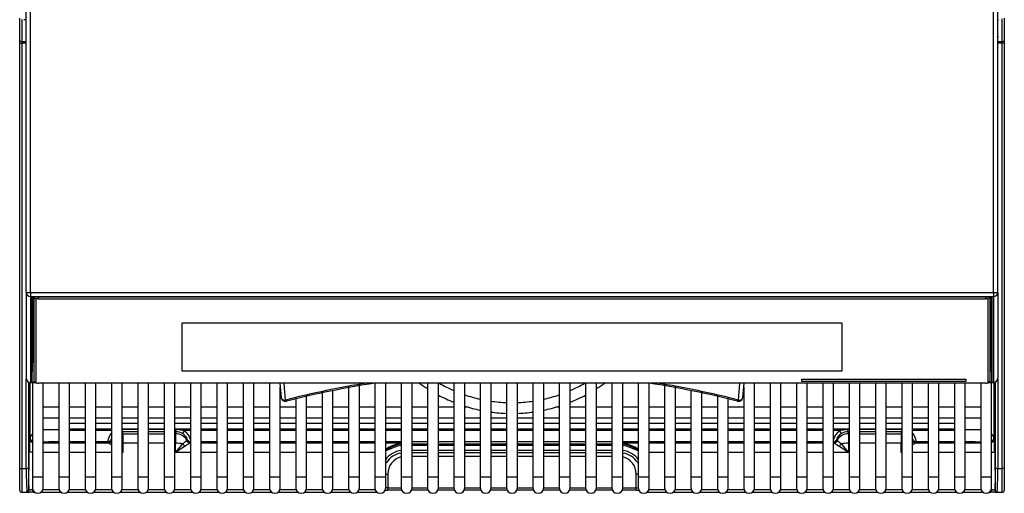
# Model space of a CAD drawing. Header units: millimetres. Extents: x -40 to 419, y 0 to 295.
# Tile 9 of 85: x 126 to 149, y 58 to 69. Entities that reach past the tile are written whole.
import ezdxf

# ---------------------------------------------------------------- set-up
doc = ezdxf.new("R2010")
doc.units = ezdxf.units.MM
doc.layers.add('BW4C_TWINTOWER_H', color=7, linetype='Continuous')
doc.layers.add('Standard', color=7, linetype='Continuous')

# ---------------------------------------------------------------- blocks, each defined once
blk = doc.blocks.new('SE3')
at = {"layer": 'BW4C_TWINTOWER_H', "color": 7, "linetype": 'Continuous'}
for p, q in [((126.246, 62.619), (126.246, 70.555)), ((148.746, 62.619), (148.746, 70.555)), ((126.346, 62.616), (126.346, 70.43)), ((148.646, 62.616), (148.646, 70.43)), ((126.096, 68.45), (126.096, 68.966)), ((126.146, 68.939), (126.146, 68.431)), ((126.246, 68.933), (126.194, 68.933)), ((148.759, 68.933), (148.746, 68.933)), ((148.846, 68.431), (148.846, 68.952)), ((148.896, 68.971), (148.896, 68.45)), ((126.096, 68.394), (126.096, 68.45)), ((126.146, 68.431), (126.146, 68.394)), ((126.146, 68.431), (126.246, 68.431)), ((126.246, 68.526), (126.246, 68.551)), ((148.747, 68.551), (148.746, 68.526)), ((148.746, 68.431), (148.846, 68.431)), ((148.846, 68.394), (148.846, 68.431)), ((148.896, 68.45), (148.896, 68.394)), ((126.096, 68.394), (126.146, 68.394)), ((126.096, 58.539), (126.096, 68.394)), ((126.146, 68.394), (126.146, 58.539)), ((126.246, 68.394), (126.146, 68.394)), ((148.846, 68.394), (148.746, 68.394)), ((148.896, 68.394), (148.846, 68.394)), ((148.846, 58.539), (148.846, 68.394)), ((148.896, 68.394), (148.896, 58.539)), ((126.246, 62.619), (126.246, 60.631)), ((126.346, 62.616), (148.646, 62.616)), ((126.346, 62.616), (126.346, 62.52)), ((126.346, 62.52), (148.646, 62.52)), ((126.346, 62.52), (126.346, 60.532)), ((126.388, 60.55), (126.388, 62.5)), ((126.396, 62.505), (126.396, 61.007)), ((126.426, 62.51), (126.426, 60.573)), ((126.432, 62.51), (126.476, 62.466)), ((126.496, 62.513), (148.496, 62.513)), ((126.526, 62.513), (126.526, 62.472)), ((126.526, 62.472), (148.466, 62.472)), ((148.466, 62.472), (148.466, 62.513)), ((148.56, 62.51), (148.516, 62.466)), ((148.566, 60.573), (148.566, 62.51)), ((148.596, 61.007), (148.596, 62.505)), ((148.604, 62.5), (148.604, 60.55)), ((148.646, 62.616), (148.646, 62.52)), ((148.646, 62.52), (148.646, 60.532)), ((148.746, 62.619), (148.746, 60.631)), ((126.476, 60.524), (126.476, 62.466)), ((148.516, 62.466), (148.516, 60.524)), ((129.856, 60.793), (129.856, 61.912)), ((129.856, 61.912), (145.136, 61.912)), ((145.136, 61.912), (145.136, 60.793)), ((126.388, 60.55), (126.396, 61.007)), ((148.604, 60.55), (148.596, 61.007)), ((145.136, 60.794), (129.856, 60.794)), ((145.136, 60.793), (129.856, 60.793)), ((126.248, 58.539), (126.248, 60.612)), ((126.298, 60.543), (126.298, 58.539)), ((126.335, 59.261), (126.338, 60.533)), ((126.468, 60.532), (126.346, 60.532)), ((126.346, 60.532), (126.346, 60.531)), ((126.346, 60.531), (126.469, 60.531)), ((126.391, 60.531), (126.391, 58.34)), ((126.426, 60.573), (126.476, 60.524)), ((126.427, 60.572), (126.477, 60.523)), ((148.466, 60.518), (126.526, 60.518)), ((126.641, 58.34), (126.641, 60.518)), ((127.001, 60.518), (127.001, 58.34)), ((127.251, 58.34), (127.251, 60.518)), ((127.611, 60.518), (127.611, 58.34)), ((127.861, 58.34), (127.861, 60.518)), ((128.221, 60.518), (128.221, 58.34)), ((128.471, 58.34), (128.471, 60.518)), ((128.831, 60.518), (128.831, 58.34)), ((129.081, 58.34), (129.081, 60.518)), ((129.441, 60.518), (129.441, 58.34)), ((129.691, 58.34), (129.691, 60.518)), ((130.051, 60.518), (130.051, 58.34)), ((130.301, 58.34), (130.301, 60.518)), ((130.661, 60.518), (130.661, 58.34)), ((130.911, 58.34), (130.911, 60.518)), ((131.271, 60.518), (131.271, 58.34)), ((131.521, 58.34), (131.521, 60.518)), ((131.881, 60.518), (131.881, 58.34)), ((132.123, 60.518), (132.151, 60.187)), ((132.131, 58.34), (132.131, 60.421)), ((132.251, 60.125), (132.217, 60.518)), ((133.711, 60.445), (133.711, 58.34)), ((133.961, 58.34), (133.961, 60.489)), ((134.321, 60.518), (134.321, 58.34)), ((134.571, 58.34), (134.571, 60.518)), ((134.931, 60.518), (134.931, 58.34)), ((135.181, 58.34), (135.181, 60.518)), ((135.541, 60.518), (135.541, 58.34)), ((135.791, 58.34), (135.791, 60.518)), ((136.151, 60.518), (136.151, 58.34)), ((136.401, 58.34), (136.401, 60.518)), ((136.761, 60.518), (136.761, 58.34)), ((137.011, 58.34), (137.011, 60.518)), ((137.371, 60.518), (137.371, 58.34)), ((137.621, 58.34), (137.621, 60.518)), ((137.981, 60.518), (137.981, 58.34)), ((138.231, 58.34), (138.231, 60.518)), ((138.591, 60.518), (138.591, 58.34)), ((138.841, 58.34), (138.841, 60.518)), ((139.201, 60.518), (139.201, 58.34)), ((139.451, 58.34), (139.451, 60.518)), ((139.811, 60.518), (139.811, 58.34)), ((140.061, 58.34), (140.061, 60.518)), ((140.421, 60.518), (140.421, 58.34)), ((140.671, 58.34), (140.671, 60.518)), ((141.031, 60.489), (141.031, 58.34)), ((141.281, 58.34), (141.281, 60.445)), ((142.741, 60.125), (142.775, 60.518)), ((142.841, 60.187), (142.87, 60.518)), ((142.861, 60.421), (142.861, 58.34)), ((143.111, 58.34), (143.111, 60.518)), ((143.471, 60.518), (143.471, 58.34)), ((143.721, 58.34), (143.721, 60.518)), ((144.081, 60.518), (144.081, 58.34)), ((144.206, 60.605), (148.006, 60.605)), ((144.206, 60.555), (144.206, 60.605)), ((148.006, 60.556), (144.206, 60.556)), ((148.006, 60.555), (144.206, 60.555)), ((144.331, 58.34), (144.331, 60.518)), ((144.691, 60.518), (144.691, 58.34)), ((144.941, 58.34), (144.941, 60.518)), ((145.301, 60.518), (145.301, 58.34)), ((145.551, 58.34), (145.551, 60.518)), ((145.911, 60.518), (145.911, 58.34)), ((146.161, 58.34), (146.161, 60.518)), ((146.521, 60.518), (146.521, 58.34)), ((146.771, 58.34), (146.771, 60.518)), ((147.131, 60.518), (147.131, 58.34)), ((147.381, 58.34), (147.381, 60.518)), ((147.741, 60.518), (147.741, 58.34)), ((147.991, 58.34), (147.991, 60.518)), ((148.006, 60.605), (148.006, 60.555)), ((148.351, 60.518), (148.351, 58.34)), ((148.566, 60.573), (148.516, 60.524)), ((148.516, 60.523), (148.565, 60.572)), ((148.646, 60.532), (148.524, 60.532)), ((148.524, 60.531), (148.646, 60.531)), ((148.601, 58.34), (148.601, 60.531)), ((148.646, 60.532), (148.646, 60.531)), ((148.654, 60.547), (148.657, 59.261)), ((148.694, 58.539), (148.694, 60.543)), ((148.744, 60.612), (148.744, 58.539)), ((132.741, 58.34), (132.741, 60.244)), ((133.101, 60.324), (133.101, 58.34)), ((133.351, 58.34), (133.351, 60.344)), ((141.641, 60.344), (141.641, 58.34)), ((141.891, 58.34), (141.891, 60.324)), ((142.251, 60.244), (142.251, 58.34)), ((132.491, 60.185), (132.491, 58.34)), ((142.501, 58.34), (142.501, 60.185)), ((127.001, 59.96), (126.641, 59.96)), ((127.611, 59.96), (127.251, 59.96)), ((128.221, 59.96), (127.861, 59.96)), ((128.831, 59.96), (128.471, 59.96)), ((129.441, 59.96), (129.081, 59.96)), ((130.051, 59.96), (129.691, 59.96)), ((130.661, 59.96), (130.301, 59.96)), ((131.271, 59.96), (130.911, 59.96)), ((131.881, 59.96), (131.521, 59.96)), ((132.491, 59.96), (132.131, 59.96)), ((133.101, 59.96), (132.741, 59.96)), ((133.711, 59.96), (133.351, 59.96)), ((134.321, 59.96), (133.961, 59.96)), ((134.931, 59.96), (134.571, 59.96)), ((135.541, 59.96), (135.181, 59.96)), ((136.151, 59.96), (135.791, 59.96)), ((136.481, 59.96), (136.401, 59.96)), ((138.591, 59.96), (138.511, 59.96)), ((139.201, 59.96), (138.841, 59.96)), ((139.811, 59.96), (139.451, 59.96)), ((140.421, 59.96), (140.061, 59.96)), ((141.031, 59.96), (140.671, 59.96)), ((141.641, 59.96), (141.281, 59.96)), ((142.251, 59.96), (141.891, 59.96)), ((142.861, 59.96), (142.501, 59.96)), ((143.471, 59.96), (143.111, 59.96)), ((144.081, 59.96), (143.721, 59.96)), ((144.691, 59.96), (144.331, 59.96)), ((145.301, 59.96), (144.941, 59.96)), ((145.911, 59.96), (145.551, 59.96)), ((146.521, 59.96), (146.161, 59.96)), ((147.131, 59.96), (146.771, 59.96)), ((147.741, 59.96), (147.381, 59.96)), ((148.351, 59.96), (147.991, 59.96)), ((126.641, 59.71), (127.001, 59.71)), ((127.251, 59.71), (127.611, 59.71)), ((127.251, 59.587), (127.611, 59.587)), ((127.611, 59.582), (127.251, 59.582)), ((127.861, 59.71), (128.221, 59.71)), ((127.861, 59.587), (128.221, 59.587)), ((128.221, 59.582), (127.861, 59.582)), ((128.471, 59.71), (128.831, 59.71)), ((128.471, 59.587), (128.831, 59.587)), ((128.831, 59.582), (128.471, 59.582)), ((129.081, 59.71), (129.441, 59.71)), ((129.081, 59.587), (129.441, 59.587)), ((129.441, 59.582), (129.081, 59.582)), ((129.691, 59.71), (130.051, 59.71)), ((129.691, 59.587), (130.051, 59.587)), ((130.051, 59.582), (129.691, 59.582)), ((130.301, 59.71), (130.661, 59.71)), ((130.301, 59.587), (130.661, 59.587)), ((130.661, 59.582), (130.301, 59.582)), ((130.911, 59.71), (131.271, 59.71)), ((130.911, 59.587), (131.271, 59.587)), ((131.271, 59.582), (130.911, 59.582)), ((131.521, 59.71), (131.881, 59.71)), ((131.521, 59.587), (131.881, 59.587)), ((131.881, 59.582), (131.521, 59.582)), ((132.131, 59.71), (132.491, 59.71)), ((132.131, 59.587), (132.491, 59.587)), ((132.491, 59.582), (132.131, 59.582)), ((132.741, 59.71), (133.101, 59.71)), ((132.741, 59.587), (133.101, 59.587)), ((133.101, 59.582), (132.741, 59.582)), ((133.351, 59.71), (133.711, 59.71)), ((133.351, 59.587), (133.711, 59.587)), ((133.711, 59.582), (133.351, 59.582)), ((133.961, 59.71), (134.321, 59.71)), ((133.961, 59.587), (134.321, 59.587)), ((134.321, 59.582), (133.961, 59.582)), ((134.571, 59.71), (134.931, 59.71)), ((134.571, 59.587), (134.931, 59.587)), ((134.931, 59.582), (134.571, 59.582)), ((135.181, 59.71), (135.541, 59.71)), ((135.181, 59.587), (135.541, 59.587)), ((135.541, 59.582), (135.181, 59.582)), ((135.791, 59.71), (136.151, 59.71)), ((135.791, 59.587), (136.151, 59.587)), ((136.151, 59.582), (135.791, 59.582)), ((136.401, 59.71), (136.761, 59.71)), ((136.401, 59.587), (136.761, 59.587)), ((136.761, 59.582), (136.401, 59.582)), ((137.011, 59.71), (137.371, 59.71)), ((137.011, 59.587), (137.371, 59.587)), ((137.371, 59.582), (137.011, 59.582)), ((137.621, 59.71), (137.981, 59.71)), ((137.621, 59.587), (137.981, 59.587)), ((137.981, 59.582), (137.621, 59.582)), ((138.231, 59.71), (138.591, 59.71)), ((138.231, 59.587), (138.591, 59.587)), ((138.591, 59.582), (138.231, 59.582)), ((138.841, 59.71), (139.201, 59.71)), ((138.841, 59.587), (139.201, 59.587)), ((139.201, 59.582), (138.841, 59.582)), ((139.451, 59.71), (139.811, 59.71)), ((139.451, 59.587), (139.811, 59.587)), ((139.811, 59.582), (139.451, 59.582)), ((140.061, 59.71), (140.421, 59.71)), ((140.061, 59.587), (140.421, 59.587)), ((140.421, 59.582), (140.061, 59.582)), ((140.671, 59.71), (141.031, 59.71)), ((140.671, 59.587), (141.031, 59.587)), ((141.031, 59.582), (140.671, 59.582)), ((141.281, 59.71), (141.641, 59.71)), ((141.281, 59.587), (141.641, 59.587)), ((141.641, 59.582), (141.281, 59.582)), ((141.891, 59.71), (142.251, 59.71)), ((141.891, 59.587), (142.251, 59.587)), ((142.251, 59.582), (141.891, 59.582)), ((142.501, 59.71), (142.861, 59.71)), ((142.501, 59.587), (142.861, 59.587)), ((142.861, 59.582), (142.501, 59.582)), ((143.111, 59.71), (143.471, 59.71)), ((143.111, 59.587), (143.471, 59.587)), ((143.471, 59.582), (143.111, 59.582)), ((143.721, 59.71), (144.081, 59.71)), ((143.721, 59.587), (144.081, 59.587)), ((144.081, 59.582), (143.721, 59.582)), ((144.331, 59.71), (144.691, 59.71)), ((144.331, 59.587), (144.691, 59.587)), ((144.691, 59.582), (144.331, 59.582)), ((144.941, 59.71), (145.301, 59.71)), ((144.941, 59.587), (145.301, 59.587)), ((145.301, 59.582), (144.941, 59.582)), ((145.551, 59.71), (145.911, 59.71)), ((145.551, 59.587), (145.911, 59.587)), ((145.911, 59.582), (145.551, 59.582)), ((146.161, 59.71), (146.521, 59.71)), ((146.161, 59.587), (146.521, 59.587)), ((146.521, 59.582), (146.161, 59.582)), ((146.771, 59.71), (147.131, 59.71)), ((146.771, 59.587), (147.131, 59.587)), ((147.131, 59.582), (146.771, 59.582)), ((147.381, 59.71), (147.741, 59.71)), ((147.381, 59.587), (147.741, 59.587)), ((147.741, 59.582), (147.381, 59.582)), ((147.991, 59.71), (148.351, 59.71)), ((127.251, 59.461), (127.611, 59.461)), ((127.251, 59.45), (127.611, 59.45)), ((127.611, 59.422), (127.251, 59.422)), ((127.861, 59.461), (128.221, 59.461)), ((127.861, 59.45), (128.221, 59.45)), ((128.221, 59.422), (127.861, 59.422)), ((128.471, 59.461), (128.831, 59.461)), ((128.471, 59.45), (128.472, 59.45)), ((128.472, 59.45), (128.472, 59.391)), ((128.472, 59.45), (128.831, 59.45)), ((128.472, 59.45), (128.831, 59.45)), ((128.831, 59.391), (128.472, 59.391)), ((128.472, 59.391), (128.485, 59.345)), ((128.485, 59.345), (128.831, 59.345)), ((128.485, 59.345), (128.485, 59.125)), ((129.081, 59.461), (129.441, 59.461)), ((129.081, 59.45), (129.441, 59.45)), ((129.081, 59.45), (129.441, 59.45)), ((129.441, 59.391), (129.081, 59.391)), ((129.081, 59.345), (129.441, 59.345)), ((129.691, 59.461), (130.051, 59.461)), ((129.691, 59.45), (129.72, 59.45)), ((129.691, 59.45), (129.72, 59.45)), ((129.72, 59.391), (129.691, 59.391)), ((129.691, 59.345), (129.707, 59.345)), ((129.707, 59.345), (129.72, 59.391)), ((129.707, 59.345), (129.707, 59.125)), ((129.72, 59.391), (129.72, 59.45)), ((129.72, 59.45), (129.919, 59.422)), ((129.72, 59.45), (130.051, 59.45)), ((130.051, 59.422), (129.919, 59.422)), ((130.301, 59.461), (130.661, 59.461)), ((130.301, 59.45), (130.661, 59.45)), ((130.661, 59.422), (130.301, 59.422)), ((130.911, 59.461), (131.271, 59.461)), ((130.911, 59.45), (131.271, 59.45)), ((131.271, 59.422), (130.911, 59.422)), ((131.521, 59.461), (131.881, 59.461)), ((131.521, 59.45), (131.881, 59.45)), ((131.881, 59.422), (131.521, 59.422)), ((132.131, 59.461), (132.491, 59.461)), ((132.131, 59.45), (132.491, 59.45)), ((132.491, 59.422), (132.131, 59.422)), ((132.741, 59.461), (133.101, 59.461)), ((132.741, 59.45), (133.101, 59.45)), ((133.101, 59.422), (132.741, 59.422)), ((133.351, 59.461), (133.711, 59.461)), ((133.351, 59.45), (133.711, 59.45)), ((133.711, 59.422), (133.351, 59.422)), ((133.961, 59.461), (134.321, 59.461)), ((133.961, 59.45), (134.321, 59.45)), ((134.321, 59.422), (133.961, 59.422)), ((134.571, 59.461), (134.931, 59.461)), ((134.571, 59.45), (134.931, 59.45)), ((134.931, 59.422), (134.571, 59.422)), ((135.181, 59.461), (135.541, 59.461)), ((135.181, 59.45), (135.541, 59.45)), ((135.541, 59.422), (135.181, 59.422)), ((135.791, 59.461), (136.151, 59.461)), ((135.791, 59.45), (136.151, 59.45)), ((136.151, 59.422), (135.791, 59.422)), ((136.401, 59.461), (136.761, 59.461)), ((136.401, 59.45), (136.761, 59.45)), ((136.761, 59.422), (136.401, 59.422)), ((137.011, 59.461), (137.371, 59.461)), ((137.011, 59.45), (137.371, 59.45)), ((137.371, 59.422), (137.011, 59.422)), ((137.621, 59.461), (137.981, 59.461)), ((137.621, 59.45), (137.981, 59.45)), ((137.981, 59.422), (137.621, 59.422)), ((138.231, 59.461), (138.591, 59.461)), ((138.231, 59.45), (138.591, 59.45)), ((138.591, 59.422), (138.231, 59.422)), ((138.841, 59.461), (139.201, 59.461)), ((138.841, 59.45), (139.201, 59.45)), ((139.201, 59.422), (138.841, 59.422)), ((139.451, 59.461), (139.811, 59.461)), ((139.451, 59.45), (139.811, 59.45)), ((139.811, 59.422), (139.451, 59.422)), ((140.061, 59.461), (140.421, 59.461)), ((140.061, 59.45), (140.421, 59.45)), ((140.421, 59.422), (140.061, 59.422)), ((140.671, 59.461), (141.031, 59.461)), ((140.671, 59.45), (141.031, 59.45)), ((141.031, 59.422), (140.671, 59.422)), ((141.281, 59.461), (141.641, 59.461)), ((141.281, 59.45), (141.641, 59.45)), ((141.641, 59.422), (141.281, 59.422)), ((141.891, 59.461), (142.251, 59.461)), ((141.891, 59.45), (142.251, 59.45)), ((142.251, 59.422), (141.891, 59.422)), ((142.501, 59.461), (142.861, 59.461)), ((142.501, 59.45), (142.861, 59.45)), ((142.861, 59.422), (142.501, 59.422)), ((143.111, 59.461), (143.471, 59.461)), ((143.111, 59.45), (143.471, 59.45)), ((143.471, 59.422), (143.111, 59.422)), ((143.721, 59.461), (144.081, 59.461)), ((143.721, 59.45), (144.081, 59.45)), ((144.081, 59.422), (143.721, 59.422)), ((144.331, 59.461), (144.691, 59.461)), ((144.331, 59.45), (144.691, 59.45)), ((144.691, 59.422), (144.331, 59.422)), ((144.941, 59.461), (145.301, 59.461)), ((144.941, 59.45), (145.272, 59.45)), ((145.074, 59.422), (144.941, 59.422)), ((145.074, 59.422), (145.272, 59.45)), ((145.272, 59.391), (145.272, 59.45)), ((145.272, 59.45), (145.301, 59.45)), ((145.272, 59.45), (145.301, 59.45)), ((145.301, 59.391), (145.272, 59.391)), ((145.272, 59.391), (145.285, 59.345)), ((145.285, 59.345), (145.285, 59.125)), ((145.285, 59.345), (145.301, 59.345)), ((145.551, 59.461), (145.911, 59.461)), ((145.551, 59.45), (145.911, 59.45)), ((145.551, 59.45), (145.911, 59.45)), ((145.911, 59.391), (145.551, 59.391)), ((145.551, 59.345), (145.911, 59.345)), ((146.161, 59.461), (146.521, 59.461)), ((146.161, 59.45), (146.52, 59.45)), ((146.161, 59.45), (146.52, 59.45)), ((146.52, 59.391), (146.161, 59.391)), ((146.161, 59.345), (146.507, 59.345)), ((146.507, 59.345), (146.52, 59.391)), ((146.507, 59.345), (146.507, 59.125)), ((146.52, 59.391), (146.52, 59.45)), ((146.52, 59.45), (146.521, 59.45)), ((146.771, 59.461), (147.131, 59.461)), ((146.771, 59.45), (147.131, 59.45)), ((147.131, 59.422), (146.771, 59.422)), ((147.381, 59.461), (147.741, 59.461)), ((147.381, 59.45), (147.741, 59.45)), ((147.741, 59.422), (147.381, 59.422)), ((126.331, 59.231), (126.335, 59.261)), ((126.331, 59.23), (126.331, 59.231)), ((126.641, 59.131), (127.001, 59.131)), ((127.611, 59.161), (127.251, 59.161)), ((127.251, 59.131), (127.611, 59.131)), ((128.13, 59.161), (127.861, 59.161)), ((127.861, 59.131), (128.146, 59.131)), ((128.136, 59.14), (128.13, 59.161)), ((128.217, 59.212), (128.221, 59.199)), ((128.485, 59.125), (128.485, 58.911)), ((128.831, 59.125), (128.485, 59.125)), ((129.441, 59.125), (129.081, 59.125)), ((129.707, 59.125), (129.691, 59.125)), ((129.707, 58.911), (129.707, 59.125)), ((129.707, 58.911), (129.873, 59.112)), ((129.928, 59.058), (129.707, 58.911)), ((129.969, 59.191), (129.975, 59.212)), ((130.046, 59.131), (130.051, 59.131)), ((130.661, 59.161), (130.301, 59.161)), ((130.301, 59.131), (130.661, 59.131)), ((131.271, 59.161), (130.911, 59.161)), ((130.911, 59.131), (131.271, 59.131)), ((131.881, 59.161), (131.521, 59.161)), ((131.521, 59.131), (131.881, 59.131)), ((132.491, 59.161), (132.131, 59.161)), ((132.131, 59.131), (132.491, 59.131)), ((133.101, 59.161), (132.741, 59.161)), ((132.741, 59.131), (133.101, 59.131)), ((133.711, 59.161), (133.351, 59.161)), ((133.351, 59.131), (133.711, 59.131)), ((134.321, 59.161), (133.961, 59.161)), ((133.961, 59.131), (134.321, 59.131)), ((134.931, 59.161), (134.571, 59.161)), ((134.571, 59.131), (134.931, 59.131)), ((134.571, 58.964), (134.747, 59.059)), ((134.931, 59.109), (134.747, 59.059)), ((135.541, 59.161), (135.181, 59.161)), ((135.181, 59.111), (135.541, 59.111)), ((135.541, 59.074), (135.181, 59.074)), ((136.151, 59.161), (135.791, 59.161)), ((135.791, 59.111), (136.151, 59.111)), ((136.151, 59.074), (135.791, 59.074)), ((136.761, 59.161), (136.401, 59.161)), ((136.401, 59.111), (136.761, 59.111)), ((136.761, 59.074), (136.401, 59.074)), ((137.371, 59.161), (137.011, 59.161)), ((137.011, 59.111), (137.371, 59.111)), ((137.371, 59.074), (137.011, 59.074)), ((137.981, 59.161), (137.621, 59.161)), ((137.621, 59.111), (137.981, 59.111)), ((137.981, 59.074), (137.621, 59.074)), ((138.591, 59.161), (138.231, 59.161)), ((138.231, 59.111), (138.591, 59.111)), ((138.591, 59.074), (138.231, 59.074)), ((139.201, 59.161), (138.841, 59.161)), ((138.841, 59.111), (139.201, 59.111)), ((139.201, 59.074), (138.841, 59.074)), ((139.811, 59.161), (139.451, 59.161)), ((139.451, 59.111), (139.811, 59.111)), ((139.811, 59.074), (139.451, 59.074)), ((140.421, 59.161), (140.061, 59.161)), ((140.061, 59.131), (140.421, 59.131)), ((140.245, 59.059), (140.061, 59.109)), ((140.245, 59.059), (140.421, 58.964)), ((141.031, 59.161), (140.671, 59.161)), ((140.671, 59.131), (141.031, 59.131)), ((141.641, 59.161), (141.281, 59.161)), ((141.281, 59.131), (141.641, 59.131)), ((142.251, 59.161), (141.891, 59.161)), ((141.891, 59.131), (142.251, 59.131)), ((142.861, 59.161), (142.501, 59.161)), ((142.501, 59.131), (142.861, 59.131)), ((143.471, 59.161), (143.111, 59.161)), ((143.111, 59.131), (143.471, 59.131)), ((144.081, 59.161), (143.721, 59.161)), ((143.721, 59.131), (144.081, 59.131)), ((144.691, 59.161), (144.331, 59.161)), ((144.331, 59.131), (144.691, 59.131)), ((144.941, 59.131), (144.946, 59.131)), ((145.017, 59.212), (145.023, 59.191)), ((145.285, 58.911), (145.064, 59.058)), ((145.119, 59.112), (145.285, 58.911)), ((145.285, 59.125), (145.285, 58.911)), ((145.301, 59.125), (145.285, 59.125)), ((145.911, 59.125), (145.551, 59.125)), ((146.507, 59.125), (146.161, 59.125)), ((146.507, 58.911), (146.507, 59.125)), ((146.771, 59.199), (146.775, 59.212)), ((146.846, 59.131), (147.131, 59.131)), ((146.862, 59.161), (146.856, 59.14)), ((147.131, 59.161), (146.862, 59.161)), ((147.741, 59.161), (147.381, 59.161)), ((147.381, 59.131), (147.741, 59.131)), ((147.991, 59.131), (148.351, 59.131)), ((148.657, 59.261), (148.661, 59.231)), ((148.661, 59.231), (148.661, 59.23)), ((126.311, 58.053), (126.319, 58.937)), ((127.001, 58.911), (126.641, 58.911)), ((127.611, 58.911), (127.251, 58.911)), ((128.221, 58.911), (127.861, 58.911)), ((128.485, 58.911), (128.471, 58.911)), ((130.051, 58.911), (129.707, 58.911)), ((130.661, 58.911), (130.301, 58.911)), ((131.271, 58.911), (130.911, 58.911)), ((131.881, 58.911), (131.521, 58.911)), ((132.491, 58.911), (132.131, 58.911)), ((133.101, 58.911), (132.741, 58.911)), ((133.711, 58.911), (133.351, 58.911)), ((134.321, 58.911), (133.961, 58.911)), ((134.765, 59.026), (134.571, 58.95)), ((135.181, 58.965), (135.541, 58.965)), ((135.541, 58.902), (135.181, 58.902)), ((135.791, 58.965), (136.151, 58.965)), ((136.151, 58.902), (135.791, 58.902)), ((136.401, 58.965), (136.761, 58.965)), ((136.761, 58.902), (136.401, 58.902)), ((137.011, 58.965), (137.371, 58.965)), ((137.371, 58.902), (137.011, 58.902)), ((137.621, 58.965), (137.981, 58.965)), ((137.981, 58.902), (137.621, 58.902)), ((138.231, 58.965), (138.591, 58.965)), ((138.591, 58.902), (138.231, 58.902)), ((138.841, 58.965), (139.201, 58.965)), ((139.201, 58.902), (138.841, 58.902)), ((139.451, 58.965), (139.811, 58.965)), ((139.811, 58.902), (139.451, 58.902)), ((140.421, 58.95), (140.227, 59.026)), ((141.031, 58.911), (140.671, 58.911)), ((141.641, 58.911), (141.281, 58.911)), ((142.251, 58.911), (141.891, 58.911)), ((142.861, 58.911), (142.501, 58.911)), ((143.471, 58.911), (143.111, 58.911)), ((144.081, 58.911), (143.721, 58.911)), ((144.691, 58.911), (144.331, 58.911)), ((145.285, 58.911), (144.941, 58.911)), ((146.521, 58.911), (146.507, 58.911)), ((147.131, 58.911), (146.771, 58.911)), ((147.741, 58.911), (147.381, 58.911)), ((148.351, 58.911), (147.991, 58.911)), ((148.673, 58.937), (148.681, 58.053)), ((135.541, 58.818), (135.181, 58.818)), ((136.151, 58.818), (135.791, 58.818)), ((136.761, 58.818), (136.401, 58.818)), ((137.371, 58.818), (137.011, 58.818)), ((137.981, 58.818), (137.621, 58.818)), ((138.591, 58.818), (138.231, 58.818)), ((139.201, 58.818), (138.841, 58.818)), ((139.811, 58.818), (139.451, 58.818)), ((126.096, 58.539), (126.146, 58.539)), ((126.096, 58.039), (126.096, 58.539)), ((126.146, 58.539), (126.146, 57.989)), ((126.146, 58.539), (126.248, 58.539)), ((126.298, 58.539), (126.248, 58.539)), ((134.621, 58.411), (134.623, 58.091)), ((140.369, 58.091), (140.371, 58.411)), ((148.744, 58.539), (148.694, 58.539)), ((148.744, 58.539), (148.846, 58.539)), ((148.896, 58.539), (148.846, 58.539)), ((148.846, 57.989), (148.846, 58.539)), ((148.896, 58.539), (148.896, 58.039)), ((126.641, 58.34), (126.391, 58.34)), ((126.391, 58.34), (126.391, 58.09)), ((126.641, 58.09), (126.641, 58.34)), ((127.251, 58.34), (127.001, 58.34)), ((127.001, 58.34), (127.001, 58.09)), ((127.251, 58.09), (127.251, 58.34)), ((127.861, 58.34), (127.611, 58.34)), ((127.611, 58.34), (127.611, 58.09)), ((127.861, 58.09), (127.861, 58.34)), ((128.471, 58.34), (128.221, 58.34)), ((128.221, 58.34), (128.221, 58.09)), ((128.471, 58.09), (128.471, 58.34)), ((129.081, 58.34), (128.831, 58.34)), ((128.831, 58.34), (128.831, 58.09)), ((129.081, 58.09), (129.081, 58.34)), ((129.691, 58.34), (129.441, 58.34)), ((129.441, 58.34), (129.441, 58.09)), ((129.691, 58.09), (129.691, 58.34)), ((130.301, 58.34), (130.051, 58.34)), ((130.051, 58.34), (130.051, 58.09)), ((130.301, 58.09), (130.301, 58.34)), ((130.911, 58.34), (130.661, 58.34)), ((130.661, 58.34), (130.661, 58.09)), ((130.911, 58.09), (130.911, 58.34)), ((131.521, 58.34), (131.271, 58.34)), ((131.271, 58.34), (131.271, 58.09)), ((131.521, 58.09), (131.521, 58.34)), ((132.131, 58.34), (131.881, 58.34)), ((131.881, 58.34), (131.881, 58.09)), ((132.131, 58.09), (132.131, 58.34)), ((132.741, 58.34), (132.491, 58.34)), ((132.491, 58.34), (132.491, 58.09)), ((132.741, 58.09), (132.741, 58.34)), ((133.351, 58.34), (133.101, 58.34)), ((133.101, 58.34), (133.101, 58.09)), ((133.351, 58.09), (133.351, 58.34)), ((133.961, 58.34), (133.711, 58.34)), ((133.711, 58.34), (133.711, 58.09)), ((133.961, 58.09), (133.961, 58.34)), ((134.571, 58.34), (134.321, 58.34)), ((134.321, 58.34), (134.321, 58.09)), ((134.571, 58.09), (134.571, 58.34)), ((135.181, 58.34), (134.931, 58.34)), ((134.931, 58.34), (134.931, 58.09)), ((135.181, 58.09), (135.181, 58.34)), ((135.791, 58.34), (135.541, 58.34)), ((135.541, 58.34), (135.541, 58.09)), ((135.791, 58.09), (135.791, 58.34)), ((136.401, 58.34), (136.151, 58.34)), ((136.151, 58.34), (136.151, 58.09)), ((136.401, 58.09), (136.401, 58.34)), ((137.011, 58.34), (136.761, 58.34)), ((136.761, 58.34), (136.761, 58.09)), ((137.011, 58.09), (137.011, 58.34)), ((137.621, 58.34), (137.371, 58.34)), ((137.371, 58.34), (137.371, 58.09)), ((137.621, 58.09), (137.621, 58.34)), ((138.231, 58.34), (137.981, 58.34)), ((137.981, 58.34), (137.981, 58.09)), ((138.231, 58.09), (138.231, 58.34)), ((138.841, 58.34), (138.591, 58.34)), ((138.591, 58.34), (138.591, 58.09)), ((138.841, 58.09), (138.841, 58.34)), ((139.451, 58.34), (139.201, 58.34)), ((139.201, 58.34), (139.201, 58.09)), ((139.451, 58.09), (139.451, 58.34)), ((140.061, 58.34), (139.811, 58.34)), ((139.811, 58.34), (139.811, 58.09)), ((140.061, 58.09), (140.061, 58.34)), ((140.671, 58.34), (140.421, 58.34)), ((140.421, 58.34), (140.421, 58.09)), ((140.671, 58.09), (140.671, 58.34)), ((141.281, 58.34), (141.031, 58.34)), ((141.031, 58.34), (141.031, 58.09)), ((141.281, 58.09), (141.281, 58.34)), ((141.891, 58.34), (141.641, 58.34)), ((141.641, 58.34), (141.641, 58.09)), ((141.891, 58.09), (141.891, 58.34)), ((142.501, 58.34), (142.251, 58.34)), ((142.251, 58.34), (142.251, 58.09)), ((142.501, 58.09), (142.501, 58.34)), ((143.111, 58.34), (142.861, 58.34)), ((142.861, 58.34), (142.861, 58.09)), ((143.111, 58.09), (143.111, 58.34)), ((143.721, 58.34), (143.471, 58.34)), ((143.471, 58.34), (143.471, 58.09)), ((143.721, 58.09), (143.721, 58.34)), ((144.331, 58.34), (144.081, 58.34)), ((144.081, 58.34), (144.081, 58.09)), ((144.331, 58.09), (144.331, 58.34)), ((144.941, 58.34), (144.691, 58.34)), ((144.691, 58.34), (144.691, 58.09)), ((144.941, 58.09), (144.941, 58.34)), ((145.551, 58.34), (145.301, 58.34)), ((145.301, 58.34), (145.301, 58.09)), ((145.551, 58.09), (145.551, 58.34)), ((146.161, 58.34), (145.911, 58.34)), ((145.911, 58.34), (145.911, 58.09)), ((146.161, 58.09), (146.161, 58.34)), ((146.771, 58.34), (146.521, 58.34)), ((146.521, 58.34), (146.521, 58.09)), ((146.771, 58.09), (146.771, 58.34)), ((147.381, 58.34), (147.131, 58.34)), ((147.131, 58.34), (147.131, 58.09)), ((147.381, 58.09), (147.381, 58.34)), ((147.991, 58.34), (147.741, 58.34)), ((147.741, 58.34), (147.741, 58.09)), ((147.991, 58.09), (147.991, 58.34)), ((148.601, 58.34), (148.351, 58.34)), ((148.351, 58.34), (148.351, 58.09)), ((148.601, 58.09), (148.601, 58.34)), ((126.146, 57.989), (126.327, 57.989)), ((126.411, 57.99), (126.442, 57.99)), ((126.591, 57.99), (127.052, 57.99)), ((126.635, 58.053), (127.007, 58.053)), ((127.201, 57.99), (127.662, 57.99)), ((127.245, 58.053), (127.617, 58.053)), ((127.811, 57.99), (128.272, 57.99)), ((127.855, 58.053), (128.227, 58.053)), ((128.421, 57.99), (128.882, 57.99)), ((128.465, 58.053), (128.837, 58.053)), ((129.031, 57.99), (129.492, 57.99)), ((129.075, 58.053), (129.447, 58.053)), ((129.641, 57.99), (130.102, 57.99)), ((129.685, 58.053), (130.057, 58.053)), ((130.251, 57.99), (130.712, 57.99)), ((130.295, 58.053), (130.667, 58.053)), ((130.861, 57.99), (131.322, 57.99)), ((130.905, 58.053), (131.277, 58.053)), ((131.471, 57.99), (131.932, 57.99)), ((131.515, 58.053), (131.887, 58.053)), ((132.081, 57.99), (132.542, 57.99)), ((132.125, 58.053), (132.497, 58.053)), ((132.691, 57.99), (133.152, 57.99)), ((132.735, 58.053), (133.107, 58.053)), ((133.301, 57.99), (133.762, 57.99)), ((133.345, 58.053), (133.717, 58.053)), ((133.911, 57.99), (134.372, 57.99)), ((133.955, 58.053), (134.327, 58.053)), ((134.623, 58.091), (134.931, 58.091)), ((134.623, 58.035), (134.623, 58.091)), ((134.944, 58.035), (134.623, 58.035)), ((135.554, 58.035), (135.168, 58.035)), ((135.181, 58.091), (135.541, 58.091)), ((136.164, 58.035), (135.778, 58.035)), ((135.791, 58.091), (136.151, 58.091)), ((136.774, 58.035), (136.388, 58.035)), ((136.401, 58.091), (136.761, 58.091)), ((137.384, 58.035), (136.998, 58.035)), ((137.011, 58.091), (137.371, 58.091)), ((137.994, 58.035), (137.608, 58.035)), ((137.621, 58.091), (137.981, 58.091)), ((138.604, 58.035), (138.218, 58.035)), ((138.231, 58.091), (138.591, 58.091)), ((139.214, 58.035), (138.828, 58.035)), ((138.841, 58.091), (139.201, 58.091)), ((139.824, 58.035), (139.438, 58.035)), ((139.451, 58.091), (139.811, 58.091)), ((140.369, 58.035), (140.048, 58.035)), ((140.061, 58.091), (140.369, 58.091)), ((140.369, 58.035), (140.369, 58.091)), ((140.621, 57.99), (141.082, 57.99)), ((140.665, 58.053), (141.037, 58.053)), ((141.231, 57.99), (141.692, 57.99)), ((141.275, 58.053), (141.647, 58.053)), ((141.841, 57.99), (142.302, 57.99)), ((141.885, 58.053), (142.257, 58.053)), ((142.451, 57.99), (142.912, 57.99)), ((142.495, 58.053), (142.867, 58.053)), ((143.061, 57.99), (143.522, 57.99)), ((143.105, 58.053), (143.477, 58.053)), ((143.671, 57.99), (144.132, 57.99)), ((143.715, 58.053), (144.087, 58.053)), ((144.281, 57.99), (144.742, 57.99)), ((144.325, 58.053), (144.697, 58.053)), ((144.891, 57.99), (145.352, 57.99)), ((144.935, 58.053), (145.307, 58.053)), ((145.501, 57.99), (145.962, 57.99)), ((145.545, 58.053), (145.917, 58.053)), ((146.111, 57.99), (146.572, 57.99)), ((146.155, 58.053), (146.527, 58.053)), ((146.721, 57.99), (147.182, 57.99)), ((146.765, 58.053), (147.137, 58.053)), ((147.331, 57.99), (147.792, 57.99)), ((147.375, 58.053), (147.747, 58.053)), ((147.941, 57.99), (148.402, 57.99)), ((147.985, 58.053), (148.357, 58.053)), ((148.551, 57.99), (148.583, 57.99)), ((148.666, 57.989), (148.846, 57.989))]:
    blk.add_line(p, q, dxfattribs=at)
for centre, radius, start, end in [((126.346, 60.631), 0.1, 180, 270), ((137.496, 39.687), 21.1, 99.1349, 104.3937), ((137.496, 39.757), 21, 98.6973, 104.3936), ((137.496, 63.44), 3.625, 233.3764, 237.3633), ((137.496, 63.44), 3.375, 239.9889, 246.5144), ((137.496, 63.44), 3.375, 293.4856, 300.0111), ((137.496, 63.44), 3.625, 302.6367, 306.6236), ((137.495, 39.753), 21.004, 75.6069, 81.3021), ((137.496, 39.687), 21.1, 75.6063, 80.8651), ((148.646, 60.631), 0.1, 270, 0), ((137.496, 63.44), 3.625, 241.9433, 248.2206), ((137.496, 63.44), 3.375, 251.0681, 257.4215), ((137.496, 63.44), 3.375, 282.5785, 288.9319), ((137.496, 63.44), 3.625, 291.7794, 298.0567), ((132.251, 60.195), 0.1, 182.4693, 284.358), ((137.496, 63.44), 3.625, 252.4181, 258.3017), ((137.496, 63.44), 3.375, 261.7378, 267.8774), ((137.496, 63.44), 3.375, 272.1226, 278.2622), ((137.496, 63.44), 3.625, 281.6983, 287.5819), ((142.741, 60.195), 0.1, 255.6063, 355.0564), ((137.496, 63.44), 3.625, 262.3112, 268.0239), ((137.496, 63.44), 3.625, 271.9761, 277.6888), ((126.847, 52.791), 6.644, 88.671, 91.7998), ((128.585, 59.081), 0.462, 140.1885, 170.1333), ((129.719, 59.101), 0.29, 58.7551, 89.7307), ((129.609, 59.082), 0.46, 16.4041, 47.669), ((145.385, 59.081), 0.462, 132.4128, 163.5423), ((145.274, 59.101), 0.289, 90.2512, 121.263), ((146.409, 59.082), 0.46, 9.7849, 39.8464), ((148.145, 52.791), 6.644, 88.2002, 91.329), ((128.932, 58.979), 2.612, 174.4768, 180.9223), ((126.432, 59.232), 0.1, 180.5279, 246.0982), ((126.431, 59.231), 0.1, 180.4542, 246.2656), ((127.037, 52.894), 6.266, 90.3349, 93.6662), ((135.075, 58.203), 0.93, 98.9453, 122.8558), ((135.008, 58.428), 0.683, 96.4871, 112.4706), ((134.647, 58.981), 0.126, 20.5087, 37.8479), ((139.916, 58.203), 0.931, 57.1548, 81.0417), ((139.984, 58.428), 0.683, 67.5294, 83.513), ((147.955, 52.894), 6.266, 86.3338, 89.6651), ((148.561, 59.232), 0.1, 293.9018, 359.4721), ((148.561, 59.231), 0.1, 293.7345, 359.5458), ((146.061, 58.979), 2.612, 359.0777, 5.5232), ((135.01, 58.402), 0.562, 98.108, 142.671), ((135.011, 58.389), 0.513, 99.0779, 145.8252), ((139.982, 58.402), 0.562, 37.329, 81.892), ((139.982, 58.389), 0.513, 34.1763, 80.9146), ((135.011, 58.389), 0.513, 145.8252, 149.6511), ((135.026, 58.414), 0.405, 103.8098, 180.4305), ((139.966, 58.414), 0.405, 359.5695, 76.4126), ((139.982, 58.389), 0.513, 30.3496, 34.1763), ((133.521, 58.453), 7.273, 179.3245, 183.5382), ((132.043, 58.454), 5.746, 179.1496, 183.9993), ((142.949, 58.454), 5.746, 356.0007, 0.8504), ((141.474, 58.453), 7.271, 356.4612, 0.6761), ((126.146, 58.039), 0.05, 180, 270), ((126.516, 58.09), 0.125, 180, 0), ((127.126, 58.09), 0.125, 180, 0), ((127.736, 58.09), 0.125, 180, 0), ((128.346, 58.09), 0.125, 180, 0), ((128.956, 58.09), 0.125, 180, 0), ((129.566, 58.09), 0.125, 180, 0), ((130.176, 58.09), 0.125, 180, 0), ((130.786, 58.09), 0.125, 180, 0), ((131.396, 58.09), 0.125, 180, 0), ((132.006, 58.09), 0.125, 180, 0), ((132.616, 58.09), 0.125, 180, 0), ((133.226, 58.09), 0.125, 180, 0), ((133.836, 58.09), 0.125, 180, 0), ((134.446, 58.09), 0.125, 180, 0), ((134.636, 59.081), 1.043, 265.786, 269.2948), ((134.602, 57.867), 0.225, 84.679, 96.807), ((135.056, 58.09), 0.125, 180, 0), ((135.666, 58.09), 0.125, 180, 0), ((136.276, 58.09), 0.125, 180, 0), ((136.886, 58.09), 0.125, 180, 0), ((137.496, 58.09), 0.125, 180, 0), ((138.106, 58.09), 0.125, 180, 0), ((138.716, 58.09), 0.125, 180, 0), ((139.326, 58.09), 0.125, 180, 0), ((139.936, 58.09), 0.125, 180, 0), ((140.357, 59.08), 1.042, 270.7018, 274.283), ((140.546, 58.09), 0.125, 180, 0), ((141.156, 58.09), 0.125, 180, 0), ((141.766, 58.09), 0.125, 180, 0), ((142.376, 58.09), 0.125, 180, 0), ((142.986, 58.09), 0.125, 180, 0), ((143.596, 58.09), 0.125, 180, 0), ((144.206, 58.09), 0.125, 180, 0), ((144.816, 58.09), 0.125, 180, 0), ((145.426, 58.09), 0.125, 180, 0), ((146.036, 58.09), 0.125, 180, 0), ((146.646, 58.09), 0.125, 180, 0), ((147.256, 58.09), 0.125, 180, 0), ((147.866, 58.09), 0.125, 180, 0), ((148.476, 58.09), 0.125, 180, 0), ((148.731, 58.054), 0.0498, 181.3654, 270.226), ((148.846, 58.039), 0.05, 270, 0)]:
    blk.add_arc(centre, radius, start, end, dxfattribs=at)
for centre, major_axis, ratio, start_param, end_param in [((126.146, 68.45), (-0.05, 0), 0.374607, 0, 1.570796), ((148.846, 68.45), (0.05, 0), 0.374607, 4.712389, 6.283185), ((126.346, 62.619), (0.1, 0), 0.992546, 3.141593, 4.712389), ((126.346, 62.619), (0.1, 0), 0.034899, 3.141593, 4.712389), ((126.496, 62.5), (-0.108, 0), 0.121869, 4.712389, 6.283185), ((126.526, 62.466), (-0.05, 0), 0.121869, 4.712389, 6.283185), ((148.466, 62.466), (-0.05, 0), 0.121869, 3.141593, 4.712389), ((148.496, 62.5), (-0.108, 0), 0.121869, 3.141593, 4.712389), ((148.646, 62.619), (0.1, 0), 0.992546, 4.712389, 6.283185), ((148.646, 62.619), (-0.1, 0), 0.034899, 1.570796, 3.141593), ((126.426, 61.006), (-0.03, 0), 0.992546, 4.712389, 6.265732), ((126.496, 61.007), (0.0998, 0), 0.121869, 3.141593, 3.935186), ((148.566, 61.006), (0.03, 0), 0.992546, 0.017453, 1.570796), ((148.496, 61.007), (0.0998, 0), 0.121869, 5.489592, 6.283185), ((126.346, 60.631), (0.1, 0), 0.992546, 3.141593, 4.712389), ((126.496, 60.55), (0.108, 0), 0.121869, 3.141593, 4.389287), ((126.526, 60.573), (-0.1, 0), 0.121869, 0, 0.123095), ((126.526, 60.524), (0.05, 0), 0.121869, 3.141593, 4.712389), ((148.466, 60.524), (0.05, 0), 0.121869, 4.712389, 6.283185), ((148.496, 60.55), (0.108, 0), 0.121869, 5.035491, 6.283185), ((148.466, 60.573), (-0.1, 0), 0.121869, 3.018497, 3.141593), ((148.646, 60.631), (0.1, 0), 0.992546, 4.712389, 6.283185), ((132.251, 60.195), (0.0996, 0.0086), 0.705788, 3.141593, 4.651416), ((132.251, 60.195), (-0.0249, 0.0969), 0.241241, 2.325278, 3.141593), ((142.741, 60.195), (0.0249, 0.0969), 0.241241, 3.141593, 3.957907), ((142.741, 60.195), (-0.0996, 0.0086), 0.705788, 1.631769, 3.141593), ((128.485, 59.047), (-0.289, -0.082), 0.991957, 4.438938, 4.485842), ((129.707, 59.047), (-0.289, 0.082), 0.991957, 3.923823, 4.98584), ((129.919, 59.434), (-0.0508, -0.0861), 0.061263, 0.123243, 1.467336), ((145.285, 59.047), (-0.289, -0.082), 0.991957, 4.438938, 5.500955), ((145.074, 59.434), (0.0508, -0.0861), 0.061263, 4.81585, 6.159942), ((146.507, 59.047), (-0.289, 0.082), 0.991957, 4.938936, 4.98584), ((126.435, 59.261), (-0.0998, 0.007), 0.894035, 0.07798, 1.38754), ((128.13, 59.26), (0.0962, 0.0272), 0.991957, 4.438938, 5.500955), ((128.136, 59.239), (-0.0962, -0.0272), 0.991957, 1.297345, 2.315642), ((128.485, 59.141), (-0.349, 0), 0.121869, 0.034445, 0.239558), ((128.146, 59.23), (-0.0446, -0.0895), 0.964202, 0.477535, 1.364501), ((128.485, 59.047), (-0.3, 0), 0.258819, 4.712389, 4.759265), ((129.707, 59.047), (0.3, 0), 0.258819, 0.984634, 1.570796), ((129.928, 59.133), (-0.0622, 0.0783), 0.57619, 1.394751, 2.19851), ((129.707, 59.192), (0.262, 0), 0.121869, -0.239558, -0.034445), ((130.046, 59.23), (0.0446, -0.0895), 0.964202, 4.743634, 5.805651), ((130.056, 59.239), (0.0962, -0.0272), 0.991957, 3.923823, 4.935078), ((130.062, 59.26), (-0.0962, 0.0272), 0.991957, 0.782231, 1.734367), ((129.707, 59.141), (0.349, 0), 0.121869, -0.239558, -0.174055), ((134.998, 58.397), (0.112, 0.669), 0.95831, 0.27719, 0.539856), ((139.994, 58.397), (-0.112, 0.669), 0.95831, 5.743329, 6.005995), ((140.227, 59.013), (0.0191, 0.0462), 0.101942, 0.101173, 1.329313), ((144.93, 59.26), (0.0962, 0.0272), 0.991957, 4.548818, 5.500955), ((144.936, 59.239), (-0.0962, -0.0272), 0.991957, 1.348107, 2.359362), ((145.285, 59.141), (-0.349, 0), 0.121869, 0.174055, 0.239558), ((144.946, 59.23), (-0.0446, -0.0895), 0.964202, 0.477535, 1.539551), ((145.285, 59.192), (-0.262, 0), 0.121869, 0.034445, 0.239558), ((145.064, 59.133), (-0.0622, -0.0783), 0.57619, 0.943083, 1.746842), ((145.285, 59.047), (-0.3, 0), 0.258819, 4.712389, 5.298551), ((146.507, 59.047), (0.3, 0), 0.258819, 1.52392, 1.570796), ((146.856, 59.239), (0.0962, -0.0272), 0.991957, 3.967544, 4.98584), ((146.846, 59.23), (0.0446, -0.0895), 0.964202, 4.918685, 5.805651), ((146.862, 59.26), (-0.0962, 0.0272), 0.991957, 0.782231, 1.844247), ((146.507, 59.141), (0.349, 0), 0.121869, -0.239558, -0.034445), ((148.557, 59.261), (0.0998, 0.007), 0.894035, 4.895645, 6.205205), ((126.261, 58.053), (0.0495, 0.0071), 0.971452, 4.572943, 6.135541), ((126.411, 57.982), (0.15, 0), 0.055027, 1.567851, 1.75993), ((148.581, 57.982), (0.15, 0), 0.055027, 1.381662, 1.573742), ((148.61, 58.04), (0.0005, 0.05), 0.199948, 1.317768, 3.195033)]:
    blk.add_ellipse(centre, major_axis=major_axis, ratio=ratio, start_param=start_param, end_param=end_param, dxfattribs=at)
for points, knots in [([(126.39, 59.34), (126.389, 59.338), (126.387, 59.337), (126.357, 59.307), (126.337, 59.281), (126.335, 59.261)], [0.4736181, 0.4736181, 0.4736181, 0.4736181, 0.5, 0.5, 1, 1, 1, 1]), ([(129.975, 59.212), (129.975, 59.213), (129.975, 59.214), (129.975, 59.218), (129.974, 59.222), (129.973, 59.227), (129.971, 59.233), (129.968, 59.239), (129.965, 59.246), (129.961, 59.254), (129.955, 59.265), (129.945, 59.279), (129.931, 59.297), (129.914, 59.315), (129.893, 59.333), (129.877, 59.343), (129.869, 59.349)], [0, 0, 0, 0, 0.061647, 0.12109, 0.178603, 0.234488, 0.289075, 0.342716, 0.395784, 0.448662, 0.50174, 0.597722, 0.693134, 0.790465, 0.892064, 1, 1, 1, 1]), ([(145.123, 59.349), (145.12, 59.346), (145.112, 59.341), (145.101, 59.334), (145.091, 59.326), (145.082, 59.318), (145.073, 59.31), (145.066, 59.302), (145.059, 59.294), (145.052, 59.286), (145.046, 59.278), (145.041, 59.27), (145.034, 59.26), (145.028, 59.248), (145.022, 59.235), (145.019, 59.224), (145.017, 59.216), (145.017, 59.213), (145.017, 59.212)], [0, 0, 0, 0, 0.049974, 0.098433, 0.145545, 0.191495, 0.236479, 0.280707, 0.324402, 0.367792, 0.411113, 0.454599, 0.498484, 0.593844, 0.689546, 0.787813, 0.890699, 1, 1, 1, 1]), ([(148.657, 59.261), (148.655, 59.281), (148.635, 59.307), (148.605, 59.337), (148.603, 59.338), (148.602, 59.34)], [0, 0, 0, 0, 0.5, 0.5, 0.5263819, 0.5263819, 0.5263819, 0.5263819]), ([(128.218, 59.087), (128.215, 59.089), (128.208, 59.093), (128.198, 59.1), (128.187, 59.108), (128.177, 59.114), (128.168, 59.12), (128.16, 59.125), (128.152, 59.129), (128.148, 59.13), (128.146, 59.131)], [0.3015901, 0.3015901, 0.3015901, 0.3015901, 0.3685357, 0.4587478, 0.5486046, 0.6383186, 0.7281033, 0.8181717, 0.9087347, 1, 1, 1, 1]), ([(129.873, 59.112), (129.877, 59.115), (129.884, 59.121), (129.894, 59.129), (129.904, 59.138), (129.913, 59.146), (129.922, 59.154), (129.93, 59.161), (129.937, 59.167), (129.945, 59.173), (129.951, 59.178), (129.957, 59.182), (129.96, 59.184), (129.962, 59.185)], [0, 0, 0, 0, 0.084768, 0.170827, 0.258123, 0.346616, 0.436283, 0.527119, 0.619139, 0.712376, 0.806883, 0.90273, 1, 1, 1, 1]), ([(130.046, 59.131), (130.045, 59.13), (130.041, 59.129), (130.035, 59.126), (130.028, 59.122), (130.021, 59.118), (130.013, 59.113), (130.004, 59.107), (129.995, 59.101), (129.986, 59.095), (129.975, 59.088), (129.965, 59.081), (129.953, 59.073), (129.941, 59.066), (129.933, 59.061), (129.928, 59.058)], [0, 0, 0, 0, 0.077276, 0.154027, 0.230378, 0.306455, 0.382387, 0.458304, 0.534335, 0.610608, 0.687251, 0.76439, 0.842148, 0.920646, 1, 1, 1, 1]), ([(145.064, 59.058), (145.059, 59.061), (145.049, 59.067), (145.035, 59.076), (145.022, 59.085), (145.009, 59.093), (144.998, 59.1), (144.987, 59.108), (144.977, 59.114), (144.968, 59.12), (144.96, 59.125), (144.952, 59.129), (144.948, 59.13), (144.946, 59.131)], [0, 0, 0, 0, 0.093688, 0.186209, 0.277758, 0.368536, 0.458748, 0.548605, 0.638319, 0.728103, 0.818172, 0.908735, 1, 1, 1, 1]), ([(145.031, 59.185), (145.032, 59.184), (145.035, 59.182), (145.04, 59.179), (145.045, 59.175), (145.05, 59.171), (145.057, 59.166), (145.063, 59.16), (145.07, 59.154), (145.077, 59.148), (145.085, 59.141), (145.093, 59.134), (145.101, 59.127), (145.11, 59.119), (145.116, 59.114), (145.119, 59.112)], [0, 0, 0, 0, 0.082401, 0.163774, 0.24417, 0.323635, 0.402206, 0.479913, 0.556774, 0.632798, 0.707984, 0.782321, 0.855788, 0.92836, 1, 1, 1, 1]), ([(146.846, 59.131), (146.845, 59.13), (146.841, 59.129), (146.835, 59.126), (146.828, 59.122), (146.821, 59.118), (146.813, 59.113), (146.804, 59.107), (146.795, 59.101), (146.786, 59.095), (146.778, 59.09), (146.774, 59.087), (146.774, 59.087)], [0, 0, 0, 0, 0.0772765, 0.1540274, 0.2303778, 0.3064549, 0.3823873, 0.4583041, 0.5343347, 0.6106078, 0.6872511, 0.6984113, 0.6984113, 0.6984113, 0.6984113]), ([(126.391, 58.912), (126.376, 58.914), (126.361, 58.916), (126.331, 58.924), (126.32, 58.93), (126.319, 58.937)], [0.1890609, 0.1890609, 0.1890609, 0.1890609, 0.5, 0.5, 1, 1, 1, 1]), ([(148.601, 58.912), (148.616, 58.914), (148.631, 58.916), (148.662, 58.924), (148.672, 58.931), (148.673, 58.937)], [0.1978698, 0.1978698, 0.1978698, 0.1978698, 0.5057496, 0.5057496, 1, 1, 1, 1]), ([(126.383, 57.99), (126.379, 57.99), (126.371, 57.99), (126.36, 57.989), (126.35, 57.989), (126.34, 57.989), (126.33, 57.989), (126.321, 57.989), (126.312, 57.989), (126.303, 57.989), (126.293, 57.99), (126.281, 57.991), (126.27, 57.994), (126.263, 57.998), (126.262, 58.002), (126.261, 58.004)], [0, 0, 0, 0, 0.054523, 0.108438, 0.16212, 0.215945, 0.270291, 0.325521, 0.381984, 0.440006, 0.499886, 0.624584, 0.747486, 0.871639, 1, 1, 1, 1]), ([(126.311, 58.053), (126.311, 58.052), (126.312, 58.051), (126.313, 58.05), (126.316, 58.049), (126.321, 58.048), (126.327, 58.048), (126.337, 58.048), (126.351, 58.049), (126.367, 58.05), (126.381, 58.052), (126.389, 58.052), (126.392, 58.052)], [0, 0, 0, 0, 0.064611, 0.1366, 0.216093, 0.303183, 0.39794, 0.500418, 0.674315, 0.815536, 0.924072, 1, 1, 1, 1]), ([(126.392, 58.052), (126.393, 58.039), (126.393, 58.021), (126.389, 57.995), (126.385, 57.989), (126.383, 57.99)], [0, 0, 0, 0, 0.497009, 0.497009, 1, 1, 1, 1]), ([(140.369, 58.091), (140.373, 58.091), (140.379, 58.091), (140.39, 58.091), (140.4, 58.09), (140.411, 58.089), (140.419, 58.089), (140.423, 58.088), (140.424, 58.088)], [0, 0, 0, 0, 0.0638719, 0.1311125, 0.2017896, 0.2759613, 0.3536779, 0.3722458, 0.3722458, 0.3722458, 0.3722458]), ([(148.6, 58.052), (148.603, 58.052), (148.609, 58.052), (148.619, 58.051), (148.631, 58.05), (148.644, 58.049), (148.658, 58.048), (148.669, 58.047), (148.676, 58.049), (148.68, 58.05), (148.681, 58.052), (148.681, 58.053)], [0, 0, 0, 0, 0.058144, 0.137177, 0.237167, 0.358135, 0.500081, 0.650679, 0.784035, 0.900364, 1, 1, 1, 1]), ([(148.731, 58.004), (148.731, 58.003), (148.73, 58.001), (148.728, 57.999), (148.726, 57.996), (148.722, 57.994), (148.717, 57.993), (148.711, 57.992), (148.705, 57.991), (148.695, 57.99), (148.683, 57.989), (148.666, 57.989), (148.649, 57.989), (148.63, 57.99), (148.616, 57.99), (148.61, 57.99)], [0, 0, 0, 0, 0.06488, 0.12837, 0.190818, 0.252586, 0.31405, 0.375592, 0.437593, 0.500423, 0.606723, 0.707816, 0.80563, 0.902292, 1, 1, 1, 1])]:
    blk.add_open_spline(points, degree=3, knots=knots, dxfattribs=at)
for points in [[(134.57, 58.412), (134.587, 58.411), (134.605, 58.411), (134.621, 58.411)], [(140.422, 58.412), (140.407, 58.411), (140.389, 58.41), (140.371, 58.411)]]:
    blk.add_open_spline(points, degree=3, dxfattribs=at)

msp = doc.modelspace()

# ---------------------------------------------------------------- block references
at = {"layer": 'Standard'}
msp.add_blockref('SE3', (0, 0), dxfattribs=at)

doc.saveas('drawing.dxf')
